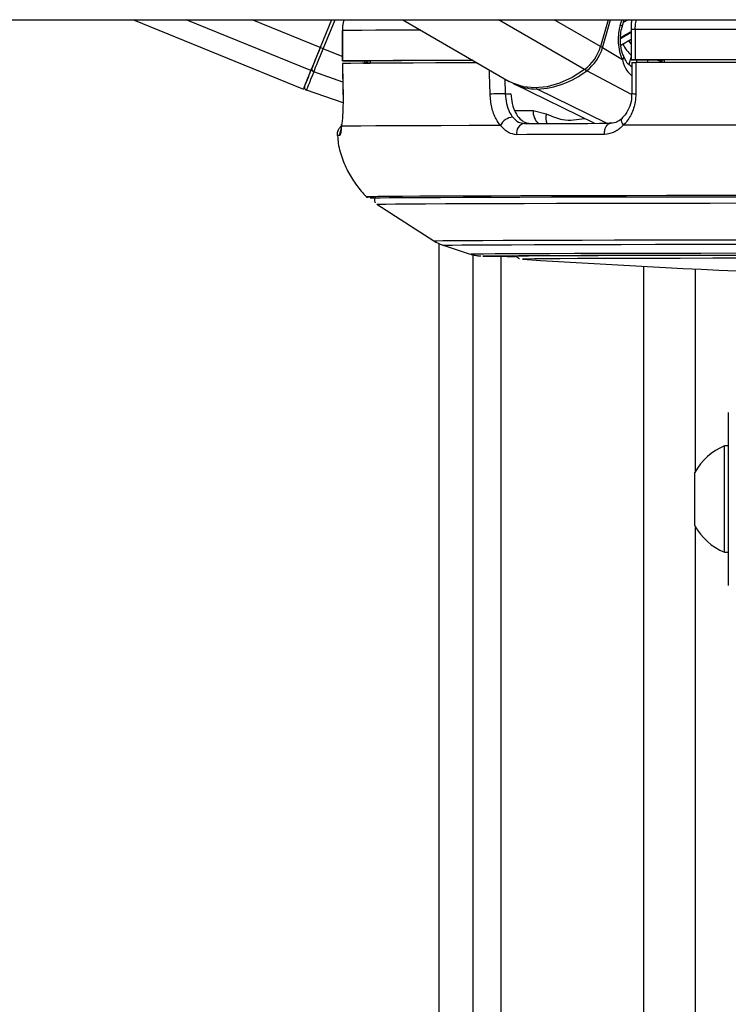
# Model space of a CAD drawing. Header units: millimetres. Extents: x 20 to 26059, y 28 to 17638.
# Tile 69 of 73: x 22347 to 22487, y 6575 to 6769. Entities that reach past the tile are written whole.
import ezdxf

# ---------------------------------------------------------------- set-up
doc = ezdxf.new("R2010")
doc.units = ezdxf.units.MM

msp = doc.modelspace()

# ---------------------------------------------------------------- linework, layer by layer
at = {"color": 7, "linetype": 'Continuous', "lineweight": 25, "ltscale": 2}
for p, q in [((20093.75, 6769.33), (22548.88, 6769.33)), ((22369.57, 6769.33), (22403.15, 6755.63)), ((22408.74, 6769.33), (22406.49, 6763.83)), ((22408.74, 6769.33), (22406.49, 6763.82)), ((22422.82, 6769.33), (22443.86, 6757.15)), ((22463.44, 6769.33), (22461.91, 6764.03)), ((22466.19, 6767.93), (22466.59, 6769.33)), ((22410.85, 6767.18), (22410.85, 6761.18)), ((22410.85, 6767.18), (22410.87, 6767.18)), ((22410.87, 6767.18), (22410.87, 6761.18)), ((22467.95, 6767.37), (22467.95, 6761.37)), ((22467.95, 6767.37), (22467.95, 6767.37)), ((22468.74, 6767.37), (22468.74, 6761.37)), ((22465.94, 6764.27), (22467.95, 6765.46)), ((22466.24, 6761.37), (22462.3, 6763.79)), ((22412.85, 6761.18), (22416.33, 6761.18)), ((22416.33, 6761.19), (22416.34, 6760.73)), ((22468.53, 6761.37), (22474.53, 6761.36)), ((22474.53, 6761.37), (22474.53, 6760.88)), ((22410.89, 6760.68), (22410.98, 6754.51)), ((22410.91, 6760.68), (22410.9, 6760.68)), ((22416.34, 6760.68), (22415.05, 6760.68)), ((22468.12, 6760), (22467.94, 6760.11)), ((22468.12, 6760.87), (22468.11, 6754.73)), ((22411, 6752.89), (22403.75, 6755.42)), ((22444.85, 6756.63), (22460.72, 6748.86)), ((22411, 6754.51), (22410.98, 6754.51)), ((22443.09, 6754.71), (22444.19, 6754.71)), ((22468.11, 6754.73), (22468.11, 6754.74)), ((22448.57, 6751.36), (22451.2, 6750.71)), ((22417.65, 6732.86), (22428.96, 6725.63)), ((22429.93, 6725.12), (22429.93, 2354.33)), ((22430.8, 6724.76), (22436.13, 6723.03)), ((22446.49, 6722.01), (22446.53, 6722.01)), ((22487.2, 6676.48), (22487.2, 6691.71)), ((22487.2, 6685.11), (22486.44, 6685.11)), ((22486.44, 6676.75), (22486.44, 6685.11)), ((22480.6, 6675.68), (22480.6, 6679.86)), ((22480.6, 6669.36), (22480.6, 6675.68)), ((22486.44, 6664.11), (22486.44, 6676.75)), ((22487.2, 6657.51), (22487.2, 6676.48)), ((22486.44, 6664.11), (22487.2, 6664.11))]:
    msp.add_line(p, q, dxfattribs=at)
at = {"color": 8, "linetype": 'Continuous', "lineweight": 25, "ltscale": 2}
for p, q in [((22404.63, 6759.26), (22379.96, 6769.33)), ((22406.49, 6763.83), (22393, 6769.33)), ((22407.07, 6763.59), (22409.42, 6769.33)), ((22458.78, 6759.47), (22441.75, 6769.33)), ((22461.91, 6764.03), (22452.76, 6769.33)), ((22462.3, 6763.79), (22463.9, 6769.33)), ((22466.12, 6769.33), (22465.83, 6768.35)), ((22467.39, 6769.33), (22466.42, 6768.76)), ((22465.89, 6765.78), (22467.95, 6767)), ((22467.95, 6766.8), (22465.89, 6765.58)), ((22410.85, 6762.04), (22407.07, 6763.59)), ((22412.99, 6761.17), (22412.98, 6761.18)), ((22467.95, 6762.07), (22467.49, 6760.5)), ((22469.03, 6760.87), (22469.18, 6761.37)), ((22471.3, 6761.36), (22471.16, 6760.88)), ((22468.06, 6754.58), (22459.18, 6759.25)), ((22473.74, 6760.88), (22473.79, 6761.05)), ((22473.91, 6760.98), (22473.88, 6760.88)), ((22410.94, 6756.99), (22405.22, 6759.05)), ((22443.02, 6757.63), (22443.09, 6754.71)), ((22463.07, 6748.86), (22449.37, 6755.63)), ((22444.95, 6751.36), (22448.57, 6751.36)), ((22416.39, 6734.04), (22416.39, 6734.04)), ((22416.57, 6734.04), (22416.57, 6734.04)), ((22429.94, 6725.12), (22429.94, 2354.33)), ((22436.74, 2354.33), (22436.74, 6722.87)), ((22442.21, 6722.58), (22442.21, 2354.33)), ((22446.49, 6722.02), (22446.49, 6722.01)), ((22470.46, 2354.33), (22470.46, 6720.58)), ((22480.66, 6720.07), (22480.66, 6679.97)), ((22480.66, 6669.24), (22480.66, 2354.33))]:
    msp.add_line(p, q, dxfattribs=at)
at = {"color": 8, "linetype": 'Continuous', "lineweight": 25, "ltscale": 2, "flags": 128}
for points in [[(22426.37, 6767.28), (22424.89, 6767.27), (22420.91, 6767.25), (22417.51, 6767.23), (22414.7, 6767.22), (22412.48, 6767.2), (22410.87, 6767.18)], [(22465.83, 6768.35), (22465.99, 6768.24), (22466.11, 6768.13), (22466.17, 6768.04), (22466.19, 6767.95), (22466.18, 6767.93)], [(22466.24, 6761.37), (22466.39, 6761.54), (22466.49, 6761.7), (22466.54, 6761.85), (22466.54, 6761.99), (22466.52, 6762.05)], [(22473.79, 6761.05), (22473.85, 6761.22), (22473.92, 6761.36)], [(22440.08, 6754.64), (22439.99, 6758.64), (22439.97, 6759.4)], [(22468.13, 6759.96), (22468.07, 6760.02), (22467.94, 6760.12)], [(22466.43, 6748.47), (22466.26, 6748.8), (22466.15, 6749.11), (22466.1, 6749.4), (22466.12, 6749.65), (22466.21, 6749.85), (22466.29, 6749.95)], [(22415.85, 6734.34), (22415.78, 6734.34), (22415.69, 6734.33)], [(22428.96, 6725.63), (22428.98, 6725.64), (22429.52, 6725.65), (22430.76, 6725.67), (22432.71, 6725.69), (22435.35, 6725.71), (22438.67, 6725.73), (22442.65, 6725.74), (22447.26, 6725.76), (22452.49, 6725.78), (22458.3, 6725.79), (22464.67, 6725.81), (22471.55, 6725.82), (22478.92, 6725.83), (22486.72, 6725.84), (22494.93, 6725.85), (22503.48, 6725.86), (22512.34, 6725.87), (22521.46, 6725.88), (22530.79, 6725.88), (22540.27, 6725.88), (22549.86, 6725.89), (22559.5, 6725.89)], [(22430.8, 6724.76), (22430.82, 6724.77), (22431.35, 6724.79), (22432.57, 6724.8), (22434.49, 6724.82), (22437.1, 6724.84), (22440.37, 6724.86), (22444.29, 6724.87), (22448.84, 6724.89), (22454, 6724.91), (22459.73, 6724.92), (22466.01, 6724.94), (22472.79, 6724.95), (22480.05, 6724.96), (22487.75, 6724.97), (22495.83, 6724.98), (22504.27, 6724.99), (22513.01, 6725), (22521.99, 6725), (22531.19, 6725.01), (22540.54, 6725.01), (22549.99, 6725.01), (22559.5, 6725.01)], [(22436.13, 6723.03), (22436.32, 6723.05), (22437.2, 6723.06), (22438.79, 6723.08), (22441.06, 6723.1), (22444.01, 6723.12), (22447.63, 6723.13), (22451.88, 6723.15), (22456.75, 6723.17), (22462.21, 6723.18), (22468.23, 6723.19), (22474.77, 6723.21), (22481.79, 6723.22), (22489.26, 6723.23), (22497.14, 6723.24), (22505.37, 6723.25), (22513.91, 6723.26), (22522.71, 6723.26), (22531.72, 6723.27), (22540.89, 6723.27), (22550.17, 6723.27), (22559.5, 6723.27)], [(22438.69, 6722.63), (22438.68, 6722.63), (22438.62, 6722.64)]]:
    msp.add_lwpolyline(points, dxfattribs=at)
at = {"color": 7, "linetype": 'Continuous', "lineweight": 25, "ltscale": 2, "flags": 128}
for points in [[(22539.23, 6767.43), (22529.72, 6767.43), (22520.34, 6767.42), (22511.12, 6767.42), (22502.09, 6767.41), (22493.31, 6767.4), (22484.8, 6767.4), (22476.6, 6767.39), (22468.74, 6767.37)], [(22406.49, 6763.83), (22406.22, 6763.16), (22405.95, 6762.5), (22405.69, 6761.86), (22405.44, 6761.25), (22405.21, 6760.68), (22404.99, 6760.15), (22404.8, 6759.68), (22404.63, 6759.26)], [(22406.49, 6763.82), (22406.25, 6763.23), (22406.01, 6762.64), (22405.77, 6762.07), (22405.55, 6761.52), (22405.34, 6761.01), (22405.15, 6760.54), (22404.98, 6760.11), (22404.82, 6759.74)], [(22405.22, 6759.05), (22405.39, 6759.46), (22405.58, 6759.93), (22405.8, 6760.46), (22406.03, 6761.03), (22406.28, 6761.63), (22406.54, 6762.27), (22406.8, 6762.92), (22407.07, 6763.59)], [(22410.87, 6761.18), (22410.86, 6761.18), (22410.94, 6761.18), (22411.1, 6761.18), (22411.35, 6761.18), (22411.66, 6761.18), (22412.03, 6761.18), (22412.43, 6761.18), (22412.85, 6761.18)], [(22436.67, 6761.31), (22434.49, 6761.3), (22429.42, 6761.29), (22424.89, 6761.27), (22420.91, 6761.25), (22417.51, 6761.23), (22414.7, 6761.22), (22412.48, 6761.2), (22410.87, 6761.18)], [(22436.7, 6761.29), (22432.91, 6761.28), (22429, 6761.26), (22425.53, 6761.25), (22422.53, 6761.23), (22419.98, 6761.22), (22417.92, 6761.2), (22416.33, 6761.19)], [(22468.74, 6761.37), (22468.43, 6761.37), (22468.19, 6761.37), (22468.02, 6761.37), (22467.95, 6761.37), (22467.97, 6761.37), (22468.07, 6761.37), (22468.26, 6761.37), (22468.53, 6761.37)], [(22539.23, 6761.43), (22529.72, 6761.43), (22520.34, 6761.42), (22511.12, 6761.42), (22502.09, 6761.41), (22493.31, 6761.4), (22484.8, 6761.4), (22476.6, 6761.39), (22468.74, 6761.37)], [(22536.5, 6761.42), (22528.19, 6761.42), (22519.98, 6761.41), (22511.91, 6761.41), (22504.01, 6761.4), (22496.29, 6761.4), (22488.79, 6761.39), (22481.52, 6761.38), (22474.53, 6761.37)], [(22403.39, 6756.21), (22403.42, 6756.27), (22403.49, 6756.44), (22403.6, 6756.73), (22403.76, 6757.12), (22403.96, 6757.62), (22404.21, 6758.23), (22404.5, 6758.94), (22404.82, 6759.74)], [(22437.53, 6760.81), (22434.4, 6760.8), (22429.36, 6760.79), (22424.86, 6760.77), (22420.91, 6760.75), (22417.53, 6760.74), (22414.73, 6760.72), (22412.51, 6760.7), (22410.9, 6760.68)], [(22410.9, 6760.68), (22410.96, 6756.68), (22411, 6754.51)], [(22458.78, 6759.47), (22456.32, 6757.91), (22453.82, 6756.77), (22451.34, 6756.08), (22448.95, 6755.84), (22446.68, 6756.07), (22444.61, 6756.76), (22443.86, 6757.15)], [(22468.91, 6760.87), (22468.9, 6756.88), (22468.9, 6754.7)], [(22539.01, 6760.93), (22529.56, 6760.93), (22520.23, 6760.92), (22511.06, 6760.92), (22502.09, 6760.91), (22493.36, 6760.9), (22484.89, 6760.9), (22476.73, 6760.89), (22468.91, 6760.87)], [(22405.22, 6759.05), (22404.89, 6758.22), (22404.59, 6757.49), (22404.34, 6756.87), (22404.13, 6756.35), (22403.96, 6755.95), (22403.85, 6755.66), (22403.77, 6755.48), (22403.75, 6755.42)], [(22410.7, 6748.27), (22410.71, 6748.6), (22410.71, 6748.63)], [(22442.13, 6748.42), (22435.96, 6748.41), (22430.38, 6748.39), (22425.42, 6748.37), (22421.11, 6748.35), (22417.47, 6748.33), (22414.51, 6748.31), (22412.25, 6748.29), (22410.7, 6748.27)], [(22446.86, 6748.83), (22448.85, 6748.83), (22450.88, 6748.84), (22452.95, 6748.84), (22455.07, 6748.84), (22457.23, 6748.85), (22459.44, 6748.85), (22461.69, 6748.86), (22463.98, 6748.86)], [(22462.69, 6746.65), (22462.69, 6747.07), (22462.75, 6747.48), (22462.86, 6747.86), (22463.02, 6748.2), (22463.22, 6748.48), (22463.45, 6748.69), (22463.71, 6748.82), (22463.98, 6748.86)], [(22542.32, 6748.53), (22532.03, 6748.53), (22521.88, 6748.52), (22511.92, 6748.52), (22502.18, 6748.51), (22492.71, 6748.5), (22483.57, 6748.49), (22474.8, 6748.48), (22466.43, 6748.47)], [(22462.69, 6746.65), (22460.37, 6746.64), (22458.09, 6746.64), (22455.86, 6746.64), (22453.66, 6746.63), (22451.52, 6746.63), (22449.41, 6746.62), (22447.36, 6746.62), (22445.35, 6746.61)], [(22558.36, 6734.61), (22549.46, 6734.61), (22539.48, 6734.61), (22529.6, 6734.6), (22519.86, 6734.6), (22510.31, 6734.59), (22501, 6734.58), (22491.98, 6734.58), (22483.29, 6734.57), (22474.97, 6734.56), (22467.06, 6734.54), (22459.6, 6734.53), (22452.63, 6734.52), (22446.17, 6734.5), (22440.27, 6734.48), (22434.96, 6734.47), (22430.24, 6734.45), (22426.16, 6734.43), (22422.73, 6734.41), (22419.96, 6734.4), (22417.87, 6734.38), (22416.48, 6734.36), (22415.85, 6734.34)], [(22559.5, 6734.32), (22549.4, 6734.32), (22539.36, 6734.32), (22529.41, 6734.31), (22519.62, 6734.31), (22510.02, 6734.3), (22500.67, 6734.3), (22491.62, 6734.29), (22482.9, 6734.28), (22474.56, 6734.27), (22466.65, 6734.25), (22459.2, 6734.24), (22452.25, 6734.23), (22445.83, 6734.21), (22439.98, 6734.19), (22434.73, 6734.18), (22430.1, 6734.16), (22426.11, 6734.14), (22422.78, 6734.12), (22420.14, 6734.1), (22418.19, 6734.08), (22416.95, 6734.06), (22416.41, 6734.05), (22416.39, 6734.04)], [(22559.5, 6734.32), (22549.41, 6734.32), (22539.38, 6734.32), (22529.45, 6734.31), (22519.67, 6734.31), (22510.09, 6734.3), (22500.75, 6734.3), (22491.7, 6734.29), (22483, 6734.28), (22474.67, 6734.27), (22466.77, 6734.25), (22459.33, 6734.24), (22452.39, 6734.23), (22445.98, 6734.21), (22440.13, 6734.19), (22434.89, 6734.18), (22430.26, 6734.16), (22426.28, 6734.14), (22422.96, 6734.12), (22420.32, 6734.1), (22418.37, 6734.08), (22417.13, 6734.06), (22416.59, 6734.05), (22416.57, 6734.04)], [(22417.65, 6732.86), (22417.67, 6732.87), (22418.2, 6732.89), (22419.44, 6732.91), (22421.37, 6732.92), (22423.99, 6732.94), (22427.28, 6732.96), (22431.24, 6732.98), (22435.83, 6733), (22441.04, 6733.01), (22446.84, 6733.03), (22453.2, 6733.05), (22460.09, 6733.06), (22467.47, 6733.07), (22475.31, 6733.09), (22483.58, 6733.1), (22492.22, 6733.11), (22501.19, 6733.12), (22510.46, 6733.12), (22519.97, 6733.13), (22529.68, 6733.13), (22539.54, 6733.14), (22549.49, 6733.14), (22559.5, 6733.14)], [(22438.62, 6722.64), (22438.68, 6722.65), (22439.39, 6722.67), (22440.81, 6722.69), (22442.92, 6722.7), (22445.71, 6722.72), (22449.17, 6722.74), (22453.28, 6722.75), (22458.02, 6722.77), (22463.35, 6722.78), (22469.24, 6722.8), (22475.66, 6722.81), (22482.57, 6722.82), (22489.94, 6722.83), (22497.71, 6722.84), (22505.85, 6722.85), (22514.3, 6722.86), (22523.02, 6722.87), (22531.95, 6722.87), (22541.04, 6722.87), (22550.24, 6722.88), (22559.5, 6722.88)], [(22445.69, 6722.61), (22444.85, 6722.62), (22444.5, 6722.64), (22444.85, 6722.66), (22445.91, 6722.68), (22447.67, 6722.69), (22450.12, 6722.71), (22453.25, 6722.73), (22457.03, 6722.74), (22461.44, 6722.76), (22466.46, 6722.77), (22472.05, 6722.79), (22478.18, 6722.8), (22484.81, 6722.81), (22491.9, 6722.82), (22499.41, 6722.83), (22507.29, 6722.84), (22515.49, 6722.85), (22523.96, 6722.85), (22532.65, 6722.86), (22541.51, 6722.86), (22550.47, 6722.86), (22559.5, 6722.87)], [(22491.05, 6722.19), (22484.12, 6722.18), (22477.67, 6722.17), (22471.73, 6722.15), (22466.35, 6722.14), (22461.56, 6722.13), (22457.39, 6722.11), (22453.87, 6722.09), (22451.01, 6722.08), (22448.84, 6722.06), (22447.36, 6722.04), (22446.6, 6722.03), (22446.49, 6722.02)]]:
    msp.add_lwpolyline(points, dxfattribs=at)
at = {"color": 8, "linetype": 'Continuous', "lineweight": 25, "ltscale": 4}
for centre, radius, start, end in [((22468.6, 6701.91), 65.47, 89.8792, 90.5705), ((22477.55, 6770.8), 11.5, 209.1356, 213.3994), ((22461.42, 6762.24), 1.78, 60.4264, 74.7307), ((22476.21, 6770.05), 11.34, 209.298, 223.5501), ((22475.35, 6760.56), 1.49, 147.9031, 163.9873), ((22459.71, 6760.15), 1.04, 216.1731, 239.7075), ((22449.59, 6756.05), 0.474, 205.7596, 241.7063), ((22468.72, 6759.61), 4.91, 262.8466, 272.0987), ((22451.87, 6751.23), 3.29, 177.8569, 226.727), ((22454.07, 6749.92), 2.97, 164.4676, 201.335), ((22412.32, 6746.66), 2.01, 154.495, 186.2011), ((22410.22, 6743.57), 2.88, 87.7262, 97.7769)]:
    msp.add_arc(centre, radius, start, end, dxfattribs=at)
at = {"color": 7, "linetype": 'Continuous', "lineweight": 25, "ltscale": 4}
for centre, radius, start, end in [((22376.36, 6688.83), 80.82, 67.6689, 68.1162), ((22453.52, 6766.44), 8.73, 307.016, 343.9817), ((22453.96, 6766.18), 8.68, 307.017, 343.9807), ((22419.02, 6765.39), 5.5, 230.0556, 238.0223), ((22797.18, 6598), 424.38, 157.6673, 158.197), ((22405.36, 6759.59), 0.56, 164.357, 255.4631), ((22448.59, 6772.85), 17.24, 272.5819, 307.9183), ((22477.91, 6768.03), 8.11, 239.4473, 240.429), ((22403.95, 6755.98), 0.6, 157.8009, 250.7941), ((22449.22, 6765.65), 10.02, 242.7975, 270.8303), ((22452.33, 6294.49), 460.31, 91.1504, 91.5248), ((22444.67, 6747.26), 2.79, 92.3156, 155.3823), ((22447.17, 6746.99), 1.87, 99.5907, 191.5957), ((22416.99, 6755.84), 21.55, 266.5314, 270.3412), ((22445.48, 7065.26), 342.7, 268.8646, 269.9259), ((22559.5, 8411.8), 1693.56, 266.17542, 273.82458), ((22490.6, 6674.61), 11.29, 111.6102, 152.2991), ((22490.6, 6674.61), 11.29, 207.7009, 248.3898)]:
    msp.add_arc(centre, radius, start, end, dxfattribs=at)
msp.add_ellipse((22470.39, 6765.55), major_axis=(0.18, 7.38), ratio=0.672592, start_param=1.197828, end_param=2.188494, dxfattribs=at)
at = {"color": 7, "linetype": 'Continuous', "lineweight": 25, "ltscale": 2}
for points, knots in [([(22411.19, 6769.33), (22411.07, 6768.9), (22410.86, 6768.2), (22410.87, 6767.47), (22410.87, 6767.18)], [0, 0, 0, 0, 0.610093, 1, 1, 1, 1]), ([(22468.07, 6769.26), (22468.03, 6769.06), (22467.94, 6768.44), (22467.98, 6767.8), (22468, 6767.37)], [0, 0, 0, 0, 0.318417, 1, 1, 1, 1]), ([(22466.52, 6762.05), (22466.41, 6762.31), (22466.1, 6763.08), (22465.82, 6764.62), (22465.83, 6766.41), (22466.08, 6767.47), (22466.19, 6767.93)], [0, 0, 0, 0, 0.152869, 0.457327, 0.763711, 1, 1, 1, 1]), ([(22466.24, 6761.37), (22466.48, 6760.62), (22466.91, 6759.29), (22467.75, 6758.57), (22468.11, 6758.25)], [0, 0, 0, 0, 0.566083, 1, 1, 1, 1]), ([(22467.97, 6760.17), (22467.83, 6760.24), (22467.44, 6760.43), (22466.98, 6761.08), (22466.65, 6761.8), (22466.53, 6762.09)], [0, 0, 0, 0, 0.259344, 0.707426, 1, 1, 1, 1]), ([(22468.14, 6760.87), (22468.14, 6760.87), (22468.14, 6760.87), (22468.4, 6760.87), (22468.73, 6760.87), (22468.91, 6760.87)], [0, 0, 0, 0, 0.2475608, 0.6126242, 1, 1, 1, 1]), ([(22411, 6754.51), (22411, 6753.97), (22411.01, 6752.54), (22410.92, 6750.34), (22410.79, 6748.91), (22410.71, 6748.32), (22410.7, 6748.27)], [0, 0, 0, 0, 0.220487, 0.593655, 0.970346, 1, 1, 1, 1]), ([(22442.13, 6748.42), (22441.83, 6748.83), (22441.11, 6749.82), (22440.31, 6751.97), (22440.16, 6753.75), (22440.08, 6754.64)], [0, 0, 0, 0, 0.2603556, 0.6306936, 1, 1, 1, 1]), ([(22443.09, 6754.71), (22443.15, 6754.05), (22443.26, 6752.71), (22443.83, 6751.1), (22444.34, 6750.36), (22444.56, 6750.05)], [0, 0, 0, 0, 0.370015, 0.740328, 1, 1, 1, 1]), ([(22444.19, 6754.71), (22444.24, 6754.04), (22444.36, 6752.7), (22445.03, 6750.93), (22446.01, 6749.6), (22447.08, 6748.92), (22447.79, 6748.85), (22448.06, 6748.82)], [0, 0, 0, 0, 0.215288, 0.43056, 0.646494, 0.863795, 1, 1, 1, 1]), ([(22468.05, 6754.73), (22468.07, 6754.51), (22468.12, 6753.65), (22467.73, 6752.21), (22467.07, 6750.78), (22466.49, 6750.21), (22466.25, 6749.98)], [0, 0, 0, 0, 0.117364, 0.449542, 0.779923, 1, 1, 1, 1]), ([(22468.9, 6754.7), (22468.87, 6754.17), (22468.8, 6752.74), (22468.07, 6750.54), (22467.08, 6749.11), (22466.47, 6748.51), (22466.43, 6748.47)], [0, 0, 0, 0, 0.2205, 0.593653, 0.970349, 1, 1, 1, 1]), ([(22444.56, 6750.05), (22444.92, 6749.68), (22445.63, 6748.98), (22446.46, 6748.88), (22446.86, 6748.83)], [0, 0, 0, 0, 0.519428, 1, 1, 1, 1]), ([(22466.26, 6749.98), (22466.16, 6749.86), (22465.72, 6749.37), (22464.83, 6748.91), (22464.06, 6748.89), (22463.63, 6748.88)], [0, 0, 0, 0, 0.122525, 0.506627, 1, 1, 1, 1]), ([(22410.7, 6748.28), (22410.63, 6748.24), (22410.39, 6748.08), (22410.05, 6747.64), (22409.8, 6747.03), (22409.84, 6746.61), (22409.85, 6746.42)], [0, 0, 0, 0, 0.132853, 0.4238399, 0.7465572, 1, 1, 1, 1]), ([(22410.7, 6748.27), (22410.64, 6747.77), (22410.53, 6746.72), (22410.4, 6746.54), (22410.33, 6746.45)], [0, 0, 0, 0, 0.485358, 1, 1, 1, 1]), ([(22410.71, 6748.63), (22410.69, 6748.48), (22410.62, 6747.98), (22410.58, 6747.63), (22410.52, 6747.41), (22410.54, 6747.46), (22410.54, 6747.46)], [0, 0, 0, 0, 0.205452, 0.715819, 0.999448, 1, 1, 1, 1]), ([(22445.35, 6746.61), (22444.79, 6746.69), (22443.61, 6746.85), (22442.64, 6747.88), (22442.13, 6748.42)], [0, 0, 0, 0, 0.475865, 1, 1, 1, 1]), ([(22466.43, 6748.47), (22465.88, 6747.96), (22464.76, 6746.92), (22463.4, 6746.74), (22462.69, 6746.65)], [0, 0, 0, 0, 0.48535, 1, 1, 1, 1]), ([(22409.91, 6746.4), (22409.95, 6745.88), (22410.07, 6744.25), (22410.87, 6741.67), (22412.17, 6738.78), (22413.87, 6736.31), (22415.11, 6734.8), (22415.84, 6734.18), (22415.84, 6734.18)], [0, 0, 0, 0, 0.1119309, 0.3521121, 0.5793382, 0.7947875, 0.9987904, 1, 1, 1, 1]), ([(22417.43, 6734.33), (22417.39, 6734.29), (22417.28, 6734.17), (22417.18, 6733.87), (22417.19, 6733.51), (22417.28, 6733.25), (22417.36, 6733.16), (22417.36, 6733.15)], [0, 0, 0, 0, 0.129332, 0.411998, 0.702102, 0.965906, 1, 1, 1, 1]), ([(22429.08, 6725.56), (22429.09, 6725.55), (22429.44, 6725.29), (22430.08, 6725.01), (22430.69, 6724.81), (22430.92, 6724.74)], [0, 0, 0, 0, 0.013164, 0.629264, 1, 1, 1, 1]), ([(22436.36, 6722.96), (22436.61, 6722.89), (22437.06, 6722.78), (22437.53, 6722.71), (22437.86, 6722.67), (22438.12, 6722.65), (22438.22, 6722.64), (22438.28, 6722.64)], [0, 0, 0, 0, 0.183381, 0.317599, 0.45619, 0.673801, 1, 1, 1, 1]), ([(22445.16, 6722.66), (22445.17, 6722.64), (22445.28, 6722.49), (22445.53, 6722.32), (22445.79, 6722.18), (22445.89, 6722.15), (22445.9, 6722.14)], [0, 0, 0, 0, 0.077977, 0.541243, 0.926853, 1, 1, 1, 1])]:
    msp.add_open_spline(points, degree=3, knots=knots, dxfattribs=at)
at = {"color": 8, "linetype": 'Continuous', "lineweight": 25, "ltscale": 2}
for points, knots in [([(22467.91, 6769.33), (22467.94, 6769.33), (22468, 6769.32), (22468.04, 6769.28), (22468.07, 6769.26)], [0, 0, 0, 0, 0.516225, 1, 1, 1, 1]), ([(22468.93, 6769.33), (22468.85, 6768.97), (22468.73, 6768.32), (22468.73, 6767.66), (22468.74, 6767.37)], [0, 0, 0, 0, 0.571012, 1, 1, 1, 1]), ([(22415.61, 6760.72), (22415.57, 6760.74), (22415.37, 6760.84), (22415.24, 6761.02), (22415.12, 6761.18)], [0, 0, 0, 0, 0.168072, 1, 1, 1, 1]), ([(22473.22, 6761.36), (22473.34, 6761.3), (22473.55, 6761.19), (22473.71, 6761.09), (22473.79, 6761.05)], [0, 0, 0, 0, 0.5470447, 1, 1, 1, 1]), ([(22451.2, 6750.71), (22452.27, 6750.26), (22454.75, 6749.19), (22457.33, 6749.58), (22458.79, 6749.8)], [0, 0, 0, 0, 0.429272, 1, 1, 1, 1])]:
    msp.add_open_spline(points, degree=3, knots=knots, dxfattribs=at)

doc.saveas('drawing.dxf')
